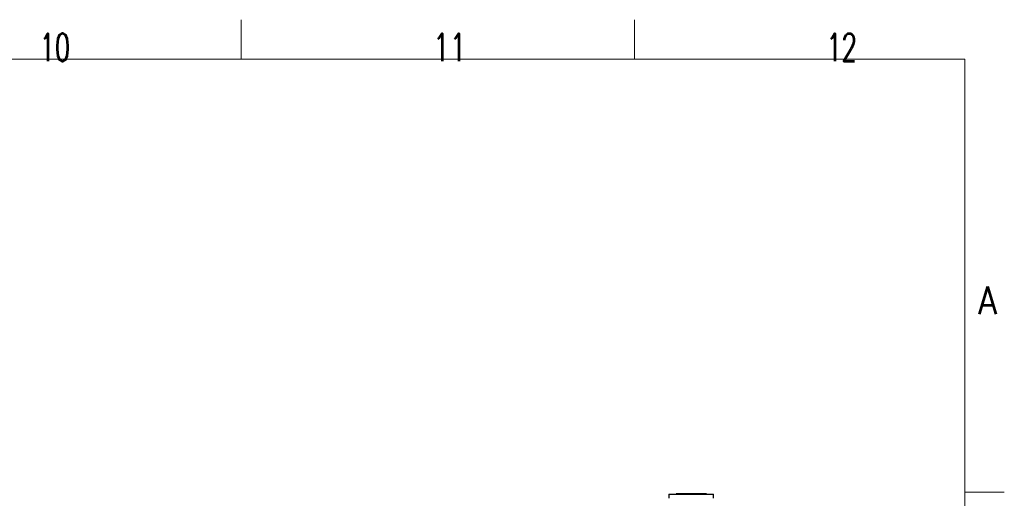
# Model space of a CAD drawing. Header units: inches. Extents: x 0 to 20790, y -12 to 14700.
# Tile 184 of 184: x 16410 to 20790, y 12572 to 14700. Entities that reach past the tile are written whole.
import ezdxf

# ---------------------------------------------------------------- set-up
doc = ezdxf.new("R2010")
doc.units = ezdxf.units.IN
doc.layers.add('1', color=7, linetype='Continuous', true_color=0xffffff)
doc.layers.add('210', color=7, linetype='Continuous', true_color=0xffffff)
doc.styles.add('latin_extended', font='simplex.shx')

msp = doc.modelspace()

# ---------------------------------------------------------------- linework, layer by layer
at = {"layer": '1', "color": 2, "linetype": 'Continuous', "lineweight": 25}
for p, q in [((19297.053, 12590.324), (19497.053, 12590.324)), ((19297.053, 12590.324), (19297.053, 12572.324)), ((19464.553, 12592.324), (19329.553, 12592.324)), ((19329.553, 12592.324), (19329.553, 12590.324)), ((19464.553, 12590.324), (19464.553, 12592.324)), ((19497.053, 12572.324), (19497.053, 12590.324))]:
    msp.add_line(p, q, dxfattribs=at)
at = {"layer": '210', "color": 7, "linetype": 'Continuous', "lineweight": 18}
for p, q in [((17395, 14525), (17395, 14700)), ((19145, 14525), (19145, 14700)), ((175, 14525), (20615, 14525)), ((20615, 175), (20615, 14525)), ((20790, 12600), (20615, 12600))]:
    msp.add_line(p, q, dxfattribs=at)

# ---------------------------------------------------------------- texts
at = {"layer": '210', "color": 211, "linetype": 'Continuous', "lineweight": 18, "char_height": 122.5, "attachment_point": 7, "line_spacing_factor": 0.963855, "style": 'latin_extended'}
for s, insert in [('\\W0.6453;10', (16498.412, 14515.64)), ('\\W0.7031;11', (18248.412, 14515.64)), ('\\W0.6453;12', (19998.412, 14515.64)), ('\\W0.8818;A', (20673.721, 13390.689))]:
    msp.add_mtext(s, dxfattribs=dict(at, insert=insert))

doc.saveas('drawing.dxf')
